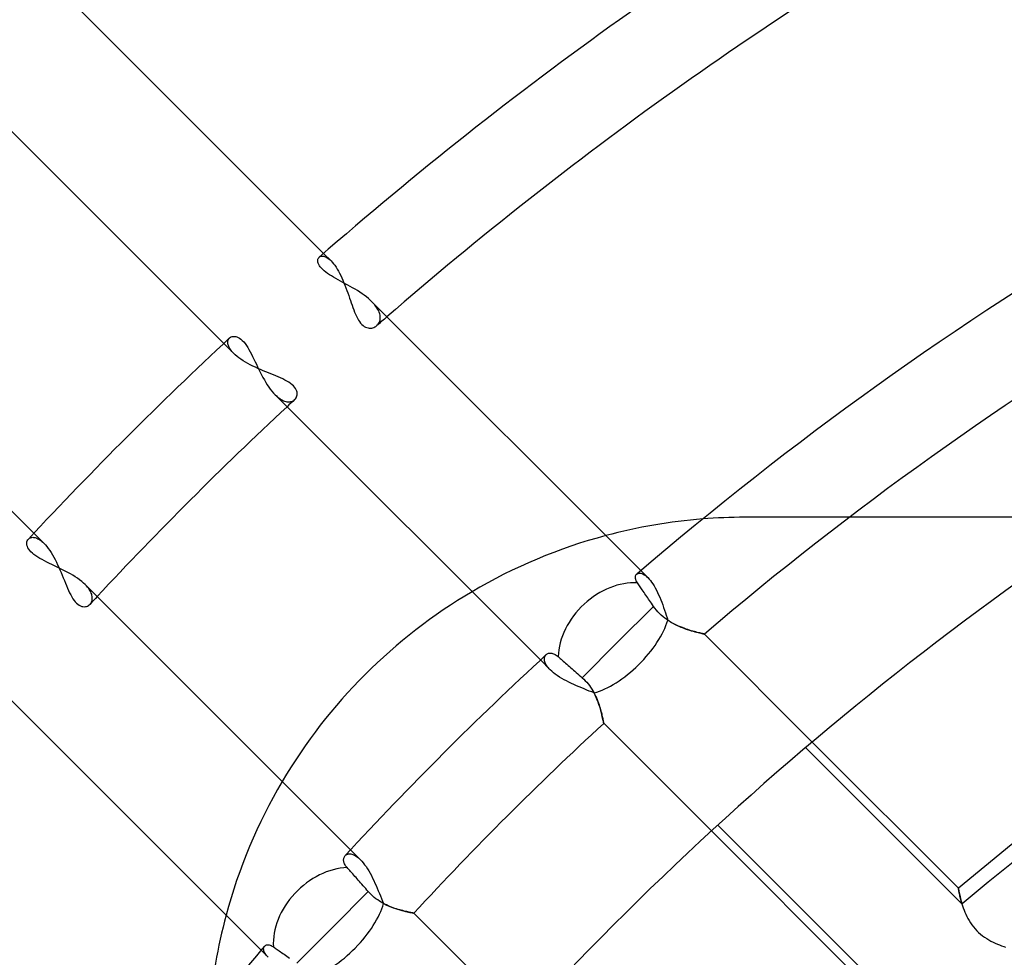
# Model space of a CAD drawing. Header units: millimetres. Extents: x -215 to 215, y -215 to 215.
# Tile 39 of 55: x -49 to -32, y 38 to 54. Entities that reach past the tile are written whole.
import ezdxf

# ---------------------------------------------------------------- set-up
doc = ezdxf.new("R2010")
doc.units = ezdxf.units.MM
doc.layers.add('MAIN-1', color=7, linetype='Continuous')
doc.layers.add('MAIN-2', color=7, linetype='Continuous')

msp = doc.modelspace()

# ---------------------------------------------------------------- linework, layer by layer
at = {"layer": 'MAIN-1'}
for p, q in [((-48.348, 54.818), (-43.777, 50.247)), ((-45.478, 48.713), (-49.995, 53.23)), ((-43.868, 50.161), (-43.86, 50.173)), ((-43.86, 50.173), (-43.851, 50.183)), ((-53.23, 49.995), (-48.713, 45.478)), ((-43.876, 50.115), (-43.875, 50.132)), ((-43.873, 50.097), (-43.876, 50.115)), ((-43.875, 50.132), (-43.873, 50.147)), ((-43.873, 50.147), (-43.868, 50.161)), ((-43.867, 50.078), (-43.873, 50.097)), ((-43.859, 50.058), (-43.867, 50.078)), ((-43.847, 50.037), (-43.859, 50.058)), ((-43.832, 50.016), (-43.847, 50.037)), ((-43.814, 49.994), (-43.832, 50.016)), ((-43.792, 49.972), (-43.814, 49.994)), ((-43.767, 49.95), (-43.792, 49.972)), ((-43.74, 49.928), (-43.767, 49.95)), ((-43.71, 49.906), (-43.74, 49.928)), ((-43.677, 49.884), (-43.71, 49.906)), ((-43.643, 49.862), (-43.677, 49.884)), ((-43.606, 49.841), (-43.643, 49.862)), ((-43.568, 49.819), (-43.606, 49.841)), ((-43.529, 49.797), (-43.568, 49.819)), ((-43.489, 49.775), (-43.529, 49.797)), ((-43.448, 49.753), (-43.489, 49.775)), ((-43.407, 49.73), (-43.448, 49.753)), ((-43.365, 49.708), (-43.407, 49.73)), ((-43.323, 49.684), (-43.365, 49.708)), ((-43.282, 49.661), (-43.323, 49.684)), ((-43.241, 49.636), (-43.282, 49.661)), ((-43.2, 49.612), (-43.241, 49.636)), ((-43.16, 49.586), (-43.2, 49.612)), ((-43.121, 49.56), (-43.16, 49.586)), ((-43.084, 49.533), (-43.121, 49.56)), ((-43.048, 49.506), (-43.084, 49.533)), ((-43.014, 49.479), (-43.048, 49.506)), ((-42.982, 49.451), (-43.014, 49.479)), ((-42.952, 49.422), (-42.982, 49.451)), ((-42.952, 49.422), (-38.371, 44.841)), ((-45.365, 48.817), (-45.349, 48.825)), ((-45.349, 48.825), (-45.333, 48.83)), ((-45.333, 48.83), (-45.314, 48.833)), ((-45.314, 48.833), (-45.294, 48.833)), ((-45.294, 48.833), (-45.274, 48.83)), ((-45.274, 48.83), (-45.252, 48.823)), ((-45.252, 48.823), (-45.23, 48.814)), ((-45.378, 48.807), (-45.365, 48.817)), ((-45.23, 48.814), (-45.207, 48.8)), ((-45.207, 48.8), (-45.184, 48.783)), ((-45.184, 48.783), (-45.161, 48.763)), ((-45.161, 48.763), (-45.137, 48.738)), ((-45.137, 48.738), (-45.115, 48.711)), ((-45.115, 48.711), (-45.092, 48.68)), ((-45.092, 48.68), (-45.07, 48.646)), ((-45.07, 48.646), (-45.048, 48.61)), ((-45.048, 48.61), (-45.027, 48.572)), ((-45.027, 48.572), (-45.006, 48.531)), ((-45.006, 48.531), (-44.985, 48.489)), ((-44.985, 48.489), (-44.964, 48.446)), ((-44.964, 48.446), (-44.943, 48.402)), ((-44.943, 48.402), (-44.922, 48.357)), ((-44.922, 48.357), (-44.9, 48.312)), ((-44.9, 48.312), (-44.878, 48.267)), ((-44.878, 48.267), (-44.856, 48.222)), ((-44.856, 48.222), (-44.833, 48.177)), ((-44.833, 48.177), (-44.81, 48.133)), ((-44.81, 48.133), (-44.786, 48.09)), ((-44.786, 48.09), (-44.761, 48.048)), ((-44.761, 48.048), (-44.736, 48.008)), ((-44.736, 48.008), (-44.71, 47.969)), ((-44.71, 47.969), (-44.684, 47.932)), ((-44.684, 47.932), (-44.657, 47.898)), ((-44.657, 47.898), (-44.629, 47.866)), ((-44.629, 47.866), (-44.602, 47.837)), ((-40.083, 43.318), (-44.602, 47.837)), ((-30.347, 45.75), (-34.818, 45.75)), ((-48.833, 45.315), (-48.83, 45.333)), ((-48.833, 45.295), (-48.833, 45.315)), ((-48.83, 45.333), (-48.825, 45.35)), ((-48.825, 45.35), (-48.817, 45.365)), ((-48.817, 45.365), (-48.807, 45.378)), ((-48.83, 45.274), (-48.833, 45.295)), ((-48.824, 45.252), (-48.83, 45.274)), ((-48.814, 45.23), (-48.824, 45.252)), ((-48.801, 45.208), (-48.814, 45.23)), ((-48.784, 45.185), (-48.801, 45.208)), ((-48.763, 45.161), (-48.784, 45.185)), ((-48.739, 45.138), (-48.763, 45.161)), ((-48.712, 45.115), (-48.739, 45.138)), ((-48.681, 45.093), (-48.712, 45.115)), ((-48.648, 45.071), (-48.681, 45.093)), ((-48.612, 45.049), (-48.648, 45.071)), ((-48.573, 45.028), (-48.612, 45.049)), ((-48.533, 45.007), (-48.573, 45.028)), ((-48.491, 44.986), (-48.533, 45.007)), ((-48.448, 44.965), (-48.491, 44.986)), ((-48.404, 44.944), (-48.448, 44.965)), ((-48.359, 44.923), (-48.404, 44.944)), ((-48.314, 44.901), (-48.359, 44.923)), ((-48.269, 44.879), (-48.314, 44.901)), ((-48.224, 44.857), (-48.269, 44.879)), ((-48.179, 44.834), (-48.224, 44.857)), ((-48.135, 44.811), (-48.179, 44.834)), ((-48.091, 44.786), (-48.135, 44.811)), ((-48.049, 44.762), (-48.091, 44.786)), ((-48.008, 44.736), (-48.049, 44.762)), ((-47.97, 44.71), (-48.008, 44.736)), ((-47.933, 44.684), (-47.97, 44.71)), ((-47.898, 44.657), (-47.933, 44.684)), ((-47.866, 44.629), (-47.898, 44.657)), ((-47.837, 44.602), (-47.866, 44.629)), ((-38.464, 44.736), (-38.461, 44.75)), ((-38.464, 44.721), (-38.464, 44.736)), ((-38.462, 44.705), (-38.464, 44.721)), ((-38.458, 44.687), (-38.462, 44.705)), ((-38.461, 44.75), (-38.456, 44.762)), ((-38.451, 44.669), (-38.458, 44.687)), ((-38.456, 44.762), (-38.449, 44.773)), ((-38.442, 44.65), (-38.451, 44.669)), ((-38.449, 44.773), (-38.44, 44.782)), ((-38.429, 44.631), (-38.442, 44.65)), ((-38.419, 44.615), (-38.429, 44.631)), ((-47.837, 44.602), (-43.318, 40.083)), ((-38.408, 44.6), (-38.419, 44.615)), ((-38.396, 44.583), (-38.408, 44.6)), ((-38.384, 44.566), (-38.396, 44.583)), ((-38.372, 44.549), (-38.384, 44.566)), ((-38.36, 44.531), (-38.372, 44.549)), ((-38.346, 44.511), (-38.36, 44.531)), ((-38.332, 44.491), (-38.346, 44.511)), ((-38.317, 44.47), (-38.332, 44.491)), ((-38.302, 44.448), (-38.317, 44.47)), ((-38.286, 44.425), (-38.302, 44.448)), ((-38.27, 44.402), (-38.286, 44.425)), ((-38.254, 44.378), (-38.27, 44.402)), ((-38.238, 44.355), (-38.254, 44.378)), ((-38.222, 44.332), (-38.238, 44.355)), ((-38.206, 44.308), (-38.222, 44.332)), ((-38.189, 44.284), (-38.206, 44.308)), ((-38.766, 43.619), (-38.153, 44.232)), ((-38.171, 44.258), (-38.189, 44.284)), ((-38.153, 44.232), (-38.171, 44.258)), ((-38.13, 44.2), (-38.153, 44.232)), ((-38.105, 44.168), (-38.13, 44.2)), ((-38.079, 44.138), (-38.105, 44.168)), ((-38.051, 44.109), (-38.079, 44.138)), ((-38.022, 44.082), (-38.051, 44.109)), ((-37.992, 44.056), (-38.022, 44.082)), ((-37.961, 44.031), (-37.992, 44.056)), ((-37.929, 44.007), (-37.961, 44.031)), ((-37.896, 43.986), (-37.929, 44.007)), ((-37.863, 43.965), (-37.896, 43.986)), ((-37.829, 43.946), (-37.863, 43.965)), ((-37.796, 43.928), (-37.829, 43.946)), ((-37.762, 43.912), (-37.796, 43.928)), ((-37.729, 43.897), (-37.762, 43.912)), ((-37.696, 43.883), (-37.729, 43.897)), ((-37.663, 43.87), (-37.696, 43.883)), ((-37.631, 43.858), (-37.663, 43.87)), ((-37.6, 43.846), (-37.631, 43.858)), ((-37.569, 43.836), (-37.6, 43.846)), ((-37.54, 43.826), (-37.569, 43.836)), ((-37.511, 43.817), (-37.54, 43.826)), ((-37.484, 43.809), (-37.511, 43.817)), ((-37.458, 43.802), (-37.484, 43.809)), ((-37.433, 43.795), (-37.458, 43.802)), ((-37.41, 43.789), (-37.433, 43.795)), ((-37.388, 43.783), (-37.41, 43.789)), ((-39.37, 43.015), (-38.766, 43.619)), ((-37.368, 43.778), (-37.388, 43.783)), ((-37.351, 43.774), (-37.368, 43.778)), ((-37.335, 43.77), (-37.351, 43.774)), ((-37.321, 43.767), (-37.335, 43.77)), ((-37.31, 43.764), (-37.321, 43.767)), ((-37.301, 43.762), (-37.31, 43.764)), ((-37.295, 43.761), (-37.301, 43.762)), ((-37.291, 43.76), (-37.295, 43.761)), ((-37.289, 43.759), (-37.291, 43.76)), ((-37.289, 43.759), (-35.45, 41.92)), ((-39.984, 43.409), (-39.975, 43.417)), ((-39.975, 43.417), (-39.965, 43.423)), ((-39.965, 43.423), (-39.954, 43.428)), ((-39.954, 43.428), (-39.942, 43.432)), ((-39.942, 43.432), (-39.93, 43.434)), ((-39.93, 43.434), (-39.917, 43.435)), ((-39.917, 43.435), (-39.903, 43.435)), ((-39.903, 43.435), (-39.889, 43.433)), ((-39.889, 43.433), (-39.874, 43.43)), ((-39.874, 43.43), (-39.859, 43.425)), ((-39.859, 43.425), (-39.844, 43.419)), ((-39.844, 43.419), (-39.828, 43.41)), ((-39.828, 43.41), (-39.812, 43.401)), ((-39.812, 43.401), (-39.796, 43.389)), ((-39.796, 43.389), (-39.779, 43.375)), ((-39.779, 43.375), (-39.763, 43.361)), ((-39.763, 43.361), (-39.747, 43.346)), ((-39.747, 43.346), (-39.73, 43.332)), ((-39.73, 43.332), (-39.712, 43.316)), ((-39.712, 43.316), (-39.694, 43.299)), ((-39.694, 43.299), (-39.674, 43.281)), ((-39.674, 43.281), (-39.653, 43.263)), ((-39.653, 43.263), (-39.631, 43.244)), ((-39.631, 43.244), (-39.609, 43.224)), ((-39.609, 43.224), (-39.587, 43.205)), ((-39.587, 43.205), (-39.564, 43.185)), ((-39.564, 43.185), (-39.542, 43.166)), ((-39.542, 43.166), (-39.52, 43.146)), ((-39.52, 43.146), (-39.496, 43.125)), ((-39.496, 43.125), (-39.471, 43.103)), ((-44.841, 38.371), (-49.422, 42.952)), ((-39.471, 43.103), (-39.446, 43.081)), ((-39.446, 43.081), (-39.421, 43.059)), ((-39.421, 43.059), (-39.396, 43.037)), ((-39.396, 43.037), (-39.37, 43.015)), ((-39.37, 43.015), (-39.344, 42.99)), ((-39.344, 42.99), (-39.318, 42.965)), ((-39.318, 42.965), (-39.294, 42.938)), ((-39.294, 42.938), (-39.27, 42.911)), ((-39.27, 42.911), (-39.248, 42.882)), ((-39.248, 42.882), (-39.227, 42.853)), ((-39.227, 42.853), (-39.207, 42.823)), ((-39.207, 42.823), (-39.189, 42.793)), ((-39.189, 42.793), (-39.172, 42.763)), ((-39.172, 42.763), (-39.156, 42.732)), ((-39.156, 42.732), (-39.141, 42.702)), ((-39.141, 42.702), (-39.128, 42.672)), ((-39.128, 42.672), (-39.115, 42.642)), ((-39.115, 42.642), (-39.104, 42.612)), ((-39.104, 42.612), (-39.093, 42.583)), ((-39.093, 42.583), (-39.083, 42.554)), ((-39.083, 42.554), (-39.074, 42.526)), ((-39.074, 42.526), (-39.065, 42.499)), ((-39.065, 42.499), (-39.058, 42.473)), ((-39.058, 42.473), (-39.051, 42.447)), ((-39.051, 42.447), (-39.044, 42.423)), ((-39.044, 42.423), (-39.038, 42.399)), ((-39.038, 42.399), (-39.033, 42.377)), ((-39.033, 42.377), (-39.028, 42.357)), ((-39.028, 42.357), (-39.024, 42.337)), ((-39.024, 42.337), (-39.02, 42.319)), ((-39.02, 42.319), (-39.016, 42.303)), ((-39.016, 42.303), (-39.013, 42.288)), ((-39.013, 42.288), (-39.011, 42.275)), ((-39.011, 42.275), (-39.009, 42.264)), ((-39.009, 42.264), (-39.007, 42.255)), ((-39.007, 42.255), (-39.005, 42.248)), ((-39.005, 42.248), (-39.004, 42.243)), ((-39.004, 42.243), (-39.004, 42.24)), ((-39.004, 42.24), (-39.004, 42.239)), ((-37.169, 40.404), (-39.004, 42.239)), ((-43.435, 39.917), (-43.434, 39.93)), ((-43.434, 39.93), (-43.431, 39.942)), ((-43.431, 39.942), (-43.428, 39.954)), ((-43.428, 39.954), (-43.423, 39.965)), ((-43.423, 39.965), (-43.417, 39.975)), ((-43.417, 39.975), (-43.409, 39.984)), ((-43.435, 39.903), (-43.435, 39.917)), ((-43.433, 39.889), (-43.435, 39.903)), ((-43.43, 39.874), (-43.433, 39.889)), ((-43.425, 39.859), (-43.43, 39.874)), ((-43.419, 39.844), (-43.425, 39.859)), ((-43.41, 39.828), (-43.419, 39.844)), ((-43.401, 39.812), (-43.41, 39.828)), ((-43.389, 39.796), (-43.401, 39.812)), ((-43.375, 39.779), (-43.389, 39.796)), ((-43.361, 39.763), (-43.375, 39.779)), ((-43.346, 39.747), (-43.361, 39.763)), ((-43.332, 39.73), (-43.346, 39.747)), ((-43.316, 39.712), (-43.332, 39.73)), ((-43.299, 39.694), (-43.316, 39.712)), ((-43.281, 39.674), (-43.299, 39.694)), ((-43.263, 39.653), (-43.281, 39.674)), ((-43.244, 39.631), (-43.263, 39.653)), ((-43.224, 39.609), (-43.244, 39.631)), ((-43.205, 39.587), (-43.224, 39.609)), ((-43.185, 39.564), (-43.205, 39.587)), ((-43.166, 39.542), (-43.185, 39.564)), ((-43.146, 39.52), (-43.166, 39.542)), ((-43.125, 39.496), (-43.146, 39.52)), ((-43.103, 39.471), (-43.125, 39.496)), ((-43.081, 39.446), (-43.103, 39.471)), ((-43.059, 39.421), (-43.081, 39.446)), ((-43.619, 38.766), (-43.015, 39.37)), ((-43.037, 39.396), (-43.059, 39.421)), ((-43.015, 39.37), (-43.037, 39.396)), ((-42.991, 39.344), (-43.015, 39.37)), ((-42.965, 39.319), (-42.991, 39.344)), ((-42.939, 39.294), (-42.965, 39.319)), ((-42.912, 39.271), (-42.939, 39.294)), ((-42.884, 39.249), (-42.912, 39.271)), ((-42.855, 39.229), (-42.884, 39.249)), ((-42.826, 39.209), (-42.855, 39.229)), ((-42.797, 39.191), (-42.826, 39.209)), ((-42.767, 39.174), (-42.797, 39.191)), ((-42.737, 39.158), (-42.767, 39.174)), ((-42.707, 39.144), (-42.737, 39.158)), ((-42.678, 39.13), (-42.707, 39.144)), ((-42.648, 39.118), (-42.678, 39.13)), ((-42.619, 39.106), (-42.648, 39.118)), ((-42.59, 39.095), (-42.619, 39.106)), ((-42.561, 39.085), (-42.59, 39.095)), ((-42.533, 39.076), (-42.561, 39.085)), ((-42.506, 39.067), (-42.533, 39.076)), ((-42.479, 39.06), (-42.506, 39.067)), ((-42.453, 39.052), (-42.479, 39.06)), ((-42.428, 39.046), (-42.453, 39.052)), ((-42.404, 39.039), (-42.428, 39.046)), ((-42.381, 39.034), (-42.404, 39.039)), ((-42.36, 39.029), (-42.381, 39.034)), ((-42.34, 39.024), (-42.36, 39.029)), ((-42.321, 39.02), (-42.34, 39.024)), ((-42.305, 39.017), (-42.321, 39.02)), ((-42.29, 39.014), (-42.305, 39.017)), ((-42.276, 39.011), (-42.29, 39.014)), ((-42.265, 39.009), (-42.276, 39.011)), ((-42.256, 39.007), (-42.265, 39.009)), ((-42.248, 39.005), (-42.256, 39.007)), ((-42.243, 39.004), (-42.248, 39.005)), ((-42.24, 39.004), (-42.243, 39.004)), ((-42.239, 39.004), (-42.24, 39.004)), ((-42.239, 39.004), (-40.404, 37.169)), ((-44.232, 38.153), (-43.619, 38.766)), ((-44.782, 38.44), (-44.773, 38.449)), ((-44.773, 38.449), (-44.762, 38.456)), ((-44.762, 38.456), (-44.75, 38.461)), ((-44.75, 38.461), (-44.736, 38.464)), ((-44.736, 38.464), (-44.721, 38.464)), ((-44.721, 38.464), (-44.705, 38.462)), ((-44.705, 38.462), (-44.687, 38.458)), ((-44.687, 38.458), (-44.669, 38.451)), ((-44.669, 38.451), (-44.65, 38.442)), ((-44.65, 38.442), (-44.631, 38.429)), ((-44.631, 38.429), (-44.615, 38.419)), ((-44.615, 38.419), (-44.6, 38.408)), ((-44.6, 38.408), (-44.583, 38.396)), ((-44.583, 38.396), (-44.566, 38.384)), ((-44.566, 38.384), (-44.549, 38.372)), ((-44.549, 38.372), (-44.531, 38.36)), ((-44.531, 38.36), (-44.511, 38.346)), ((-44.511, 38.346), (-44.491, 38.332)), ((-44.491, 38.332), (-44.47, 38.317)), ((-44.47, 38.317), (-44.448, 38.302)), ((-44.448, 38.302), (-44.425, 38.286)), ((-44.425, 38.286), (-44.402, 38.27)), ((-44.402, 38.27), (-44.378, 38.254)), ((-44.378, 38.254), (-44.355, 38.238))]:
    msp.add_line(p, q, dxfattribs=at)
for centre, radius, start, end in [((0, 0), 162, 0, 180.00002), ((0, 0), 153.5, 89.99998, 270.00002), ((0, 0), 152.5, 89.99998, 270.00002), ((0, 0), 66.642, 119.92396, 131.14775), ((0, 0), 65.118, 120.06124, 130.97122), ((0, 0), 59.017, 120.54803, 130.64274), ((0, 0), 57.492, 120.65145, 130.43585), ((0, 0), 66.642, 132.91504, 137.08497), ((0, 0), 65.118, 132.98683, 137.01317), ((0, 0), 54.9, 121.5573, 141.1497), ((-36.6, 36.6), 9.15, 94.496, 105), ((-36.6, 36.6), 9.15, 120.5225, 149.4775), ((0, 0), 59.017, 132.64769, 137.35231), ((0, 0), 57.492, 132.71971, 137.28029), ((-36.6, 36.6), 9.15, 165, 175.504), ((0, 0), 48.038, 125.6016, 137.9976), ((0, 0), 59.017, 139.35726, 142.66471)]:
    msp.add_arc(centre, radius, start, end, dxfattribs=at)
for centre, major_axis, ratio, start_param, end_param in [((79.374, 133.759), (0, -158.6), 0.809017, -1.570796, -1.004743), ((-38.766, 43.619), (-0.809, -0.809), 0.75576, -2.556766, -0.681056), ((-43.619, 38.766), (-0.809, -0.809), 0.75576, -2.460536, -0.584826)]:
    msp.add_ellipse(centre, major_axis=major_axis, ratio=ratio, start_param=start_param, end_param=end_param, dxfattribs=at)
at = {"layer": 'MAIN-2'}
for p, q in [((-43.851, 50.183), (-43.843, 50.189)), ((-43.843, 50.189), (-43.833, 50.194)), ((-43.833, 50.194), (-43.823, 50.198)), ((-43.823, 50.198), (-43.812, 50.2)), ((-43.812, 50.2), (-43.8, 50.201)), ((-43.8, 50.201), (-43.787, 50.2)), ((-43.787, 50.2), (-43.774, 50.198)), ((-43.777, 50.247), (-43.65, 50.12)), ((-43.774, 50.198), (-43.76, 50.194)), ((-43.76, 50.194), (-43.745, 50.189)), ((-43.745, 50.189), (-43.73, 50.181)), ((-43.73, 50.181), (-43.715, 50.173)), ((-43.715, 50.173), (-43.699, 50.162)), ((-43.699, 50.162), (-43.683, 50.15)), ((-43.683, 50.15), (-43.667, 50.136)), ((-43.667, 50.136), (-43.65, 50.12)), ((-43.65, 50.12), (-43.629, 50.097)), ((-43.629, 50.097), (-43.607, 50.072)), ((-43.607, 50.072), (-43.586, 50.044)), ((-43.586, 50.044), (-43.565, 50.014)), ((-43.565, 50.014), (-43.544, 49.981)), ((-43.544, 49.981), (-43.524, 49.946)), ((-43.524, 49.946), (-43.504, 49.909)), ((-43.504, 49.909), (-43.484, 49.871)), ((-43.484, 49.871), (-43.465, 49.831)), ((-43.465, 49.831), (-43.447, 49.79)), ((-43.447, 49.79), (-43.429, 49.747)), ((-43.429, 49.747), (-43.412, 49.704)), ((-43.412, 49.704), (-43.396, 49.661)), ((-43.396, 49.661), (-43.38, 49.617)), ((-43.38, 49.617), (-43.364, 49.574)), ((-43.364, 49.574), (-43.349, 49.53)), ((-43.349, 49.53), (-43.334, 49.487)), ((-43.334, 49.487), (-43.32, 49.445)), ((-43.32, 49.445), (-43.306, 49.404)), ((-43.306, 49.404), (-43.292, 49.363)), ((-43.292, 49.363), (-43.278, 49.323)), ((-43.278, 49.323), (-43.263, 49.284)), ((-42.927, 49.396), (-42.952, 49.422)), ((-42.905, 49.37), (-42.927, 49.396)), ((-42.885, 49.345), (-42.905, 49.37)), ((-42.867, 49.319), (-42.885, 49.345)), ((-43.263, 49.284), (-43.248, 49.247)), ((-43.248, 49.247), (-43.233, 49.21)), ((-43.233, 49.21), (-43.217, 49.175)), ((-43.217, 49.175), (-43.2, 49.143)), ((-42.851, 49.293), (-42.867, 49.319)), ((-42.838, 49.268), (-42.851, 49.293)), ((-42.828, 49.243), (-42.838, 49.268)), ((-42.82, 49.219), (-42.828, 49.243)), ((-42.814, 49.196), (-42.82, 49.219)), ((-42.811, 49.173), (-42.814, 49.196)), ((-42.81, 49.151), (-42.811, 49.173)), ((-43.2, 49.143), (-43.183, 49.112)), ((-43.183, 49.112), (-43.164, 49.085)), ((-43.164, 49.085), (-43.145, 49.06)), ((-43.145, 49.06), (-43.125, 49.038)), ((-43.125, 49.038), (-43.105, 49.019)), ((-43.105, 49.019), (-43.083, 49.004)), ((-43.083, 49.004), (-43.062, 48.992)), ((-43.062, 48.992), (-43.04, 48.983)), ((-42.918, 48.986), (-42.901, 48.994)), ((-42.901, 48.994), (-42.884, 49.004)), ((-42.884, 49.004), (-42.869, 49.016)), ((-42.869, 49.016), (-42.856, 49.028)), ((-42.856, 49.028), (-42.845, 49.042)), ((-42.845, 49.042), (-42.834, 49.057)), ((-42.834, 49.057), (-42.826, 49.074)), ((-42.826, 49.074), (-42.819, 49.091)), ((-42.819, 49.091), (-42.814, 49.11)), ((-42.814, 49.11), (-42.811, 49.13)), ((-42.811, 49.13), (-42.81, 49.151)), ((-43.04, 48.983), (-43.019, 48.977)), ((-43.019, 48.977), (-42.998, 48.974)), ((-42.998, 48.974), (-42.977, 48.973)), ((-42.977, 48.973), (-42.956, 48.975)), ((-42.956, 48.975), (-42.937, 48.979)), ((-42.937, 48.979), (-42.918, 48.986)), ((-45.308, 48.543), (-45.478, 48.713)), ((-45.409, 48.733), (-45.408, 48.746)), ((-45.408, 48.719), (-45.409, 48.733)), ((-45.408, 48.746), (-45.406, 48.758)), ((-45.406, 48.705), (-45.408, 48.719)), ((-45.406, 48.758), (-45.402, 48.769)), ((-45.403, 48.691), (-45.406, 48.705)), ((-45.399, 48.676), (-45.403, 48.691)), ((-45.402, 48.769), (-45.398, 48.78)), ((-45.392, 48.66), (-45.399, 48.676)), ((-45.398, 48.78), (-45.392, 48.79)), ((-45.392, 48.79), (-45.385, 48.799)), ((-45.385, 48.644), (-45.392, 48.66)), ((-45.385, 48.799), (-45.378, 48.807)), ((-45.376, 48.628), (-45.385, 48.644)), ((-45.365, 48.611), (-45.376, 48.628)), ((-45.353, 48.594), (-45.365, 48.611)), ((-45.339, 48.577), (-45.353, 48.594)), ((-45.324, 48.56), (-45.339, 48.577)), ((-45.308, 48.543), (-45.324, 48.56)), ((-45.281, 48.517), (-45.308, 48.543)), ((-45.251, 48.492), (-45.281, 48.517)), ((-45.219, 48.467), (-45.251, 48.492)), ((-45.184, 48.443), (-45.219, 48.467)), ((-45.147, 48.419), (-45.184, 48.443)), ((-45.109, 48.395), (-45.147, 48.419)), ((-45.068, 48.372), (-45.109, 48.395)), ((-45.026, 48.35), (-45.068, 48.372)), ((-44.983, 48.328), (-45.026, 48.35)), ((-44.939, 48.307), (-44.983, 48.328)), ((-44.895, 48.287), (-44.939, 48.307)), ((-44.85, 48.267), (-44.895, 48.287)), ((-44.805, 48.248), (-44.85, 48.267)), ((-44.761, 48.229), (-44.805, 48.248)), ((-44.717, 48.211), (-44.761, 48.229)), ((-44.674, 48.194), (-44.717, 48.211)), ((-44.632, 48.176), (-44.674, 48.194)), ((-44.59, 48.159), (-44.632, 48.176)), ((-44.549, 48.142), (-44.59, 48.159)), ((-44.51, 48.124), (-44.549, 48.142)), ((-44.471, 48.107), (-44.51, 48.124)), ((-44.435, 48.088), (-44.471, 48.107)), ((-44.4, 48.07), (-44.435, 48.088)), ((-44.368, 48.05), (-44.4, 48.07)), ((-44.339, 48.031), (-44.368, 48.05)), ((-44.313, 48.01), (-44.339, 48.031)), ((-44.289, 47.989), (-44.313, 48.01)), ((-44.27, 47.967), (-44.289, 47.989)), ((-44.602, 47.837), (-44.581, 47.817)), ((-44.581, 47.817), (-44.56, 47.799)), ((-44.254, 47.945), (-44.27, 47.967)), ((-44.242, 47.924), (-44.254, 47.945)), ((-44.233, 47.902), (-44.242, 47.924)), ((-44.237, 47.801), (-44.23, 47.82)), ((-44.228, 47.88), (-44.233, 47.902)), ((-44.23, 47.82), (-44.227, 47.839)), ((-44.226, 47.859), (-44.228, 47.88)), ((-44.227, 47.839), (-44.226, 47.859)), ((-44.56, 47.799), (-44.54, 47.783)), ((-44.54, 47.783), (-44.519, 47.768)), ((-44.519, 47.768), (-44.499, 47.755)), ((-44.499, 47.755), (-44.479, 47.744)), ((-44.479, 47.744), (-44.459, 47.735)), ((-44.459, 47.735), (-44.44, 47.728)), ((-44.44, 47.728), (-44.421, 47.723)), ((-44.421, 47.723), (-44.403, 47.719)), ((-44.403, 47.719), (-44.385, 47.717)), ((-44.385, 47.717), (-44.368, 47.717)), ((-44.368, 47.717), (-44.351, 47.718)), ((-44.351, 47.718), (-44.335, 47.721)), ((-44.335, 47.721), (-44.32, 47.725)), ((-44.32, 47.725), (-44.306, 47.73)), ((-44.306, 47.73), (-44.293, 47.737)), ((-44.293, 47.737), (-44.28, 47.745)), ((-44.28, 47.745), (-44.269, 47.755)), ((-44.269, 47.755), (-44.256, 47.769)), ((-44.256, 47.769), (-44.245, 47.784)), ((-44.245, 47.784), (-44.237, 47.801)), ((-36.6, 45.75), (-36.6, 45.75)), ((-34.818, 45.75), (-36.6, 45.75)), ((-48.713, 45.478), (-48.543, 45.308)), ((-48.807, 45.378), (-48.799, 45.385)), ((-48.799, 45.385), (-48.79, 45.392)), ((-48.79, 45.392), (-48.78, 45.398)), ((-48.78, 45.398), (-48.769, 45.402)), ((-48.769, 45.402), (-48.758, 45.406)), ((-48.758, 45.406), (-48.746, 45.408)), ((-48.746, 45.408), (-48.733, 45.409)), ((-48.733, 45.409), (-48.719, 45.408)), ((-48.719, 45.408), (-48.705, 45.406)), ((-48.705, 45.406), (-48.691, 45.403)), ((-48.691, 45.403), (-48.675, 45.398)), ((-48.675, 45.398), (-48.66, 45.392)), ((-48.66, 45.392), (-48.644, 45.385)), ((-48.644, 45.385), (-48.628, 45.376)), ((-48.628, 45.376), (-48.611, 45.365)), ((-48.611, 45.365), (-48.594, 45.353)), ((-48.594, 45.353), (-48.577, 45.339)), ((-48.577, 45.339), (-48.56, 45.324)), ((-48.56, 45.324), (-48.543, 45.308)), ((-48.543, 45.308), (-48.517, 45.281)), ((-48.517, 45.281), (-48.493, 45.252)), ((-48.493, 45.252), (-48.468, 45.22)), ((-48.468, 45.22), (-48.443, 45.185)), ((-48.443, 45.185), (-48.419, 45.148)), ((-48.419, 45.148), (-48.396, 45.11)), ((-48.396, 45.11), (-48.373, 45.07)), ((-48.373, 45.07), (-48.351, 45.028)), ((-48.351, 45.028), (-48.329, 44.986)), ((-48.329, 44.986), (-48.308, 44.942)), ((-48.308, 44.942), (-48.288, 44.898)), ((-48.288, 44.898), (-48.268, 44.853)), ((-48.268, 44.853), (-48.249, 44.808)), ((-48.249, 44.808), (-48.23, 44.762)), ((-38.43, 44.789), (-38.417, 44.794)), ((-38.417, 44.794), (-38.403, 44.797)), ((-38.403, 44.797), (-38.387, 44.798)), ((-38.387, 44.798), (-38.37, 44.795)), ((-38.371, 44.841), (-38.251, 44.721)), ((-38.37, 44.795), (-38.352, 44.79)), ((-48.23, 44.762), (-48.211, 44.717)), ((-48.211, 44.717), (-48.193, 44.673)), ((-48.193, 44.673), (-48.175, 44.629)), ((-48.175, 44.629), (-48.158, 44.586)), ((-38.44, 44.782), (-38.43, 44.789)), ((-38.352, 44.79), (-38.333, 44.782)), ((-38.333, 44.782), (-38.313, 44.772)), ((-38.313, 44.772), (-38.293, 44.758)), ((-38.293, 44.758), (-38.272, 44.741)), ((-38.272, 44.741), (-38.251, 44.721)), ((-38.251, 44.721), (-38.23, 44.698)), ((-38.23, 44.698), (-38.208, 44.673)), ((-38.208, 44.673), (-38.187, 44.645)), ((-38.187, 44.645), (-38.166, 44.614)), ((-48.158, 44.586), (-48.14, 44.544)), ((-48.14, 44.544), (-48.122, 44.504)), ((-48.122, 44.504), (-48.104, 44.465)), ((-48.104, 44.465), (-48.085, 44.429)), ((-47.817, 44.581), (-47.837, 44.602)), ((-47.799, 44.56), (-47.817, 44.581)), ((-47.782, 44.54), (-47.799, 44.56)), ((-47.768, 44.519), (-47.782, 44.54)), ((-47.755, 44.498), (-47.768, 44.519)), ((-47.744, 44.478), (-47.755, 44.498)), ((-47.735, 44.458), (-47.744, 44.478)), ((-47.728, 44.439), (-47.735, 44.458)), ((-38.166, 44.614), (-38.146, 44.582)), ((-38.146, 44.582), (-38.126, 44.546)), ((-38.126, 44.546), (-38.106, 44.509)), ((-38.106, 44.509), (-38.086, 44.47)), ((-38.086, 44.47), (-38.068, 44.43)), ((-48.085, 44.429), (-48.066, 44.395)), ((-48.066, 44.395), (-48.047, 44.363)), ((-48.047, 44.363), (-48.027, 44.334)), ((-48.027, 44.334), (-48.007, 44.309)), ((-48.007, 44.309), (-47.985, 44.286)), ((-47.746, 44.28), (-47.738, 44.292)), ((-47.738, 44.292), (-47.731, 44.305)), ((-47.731, 44.305), (-47.725, 44.319)), ((-47.723, 44.42), (-47.728, 44.439)), ((-47.725, 44.319), (-47.721, 44.334)), ((-47.719, 44.402), (-47.723, 44.42)), ((-47.721, 44.334), (-47.718, 44.35)), ((-47.717, 44.384), (-47.719, 44.402)), ((-47.718, 44.35), (-47.717, 44.366)), ((-47.717, 44.366), (-47.717, 44.384)), ((-38.068, 44.43), (-38.05, 44.388)), ((-38.05, 44.388), (-38.032, 44.345)), ((-38.032, 44.345), (-38.015, 44.301)), ((-38.015, 44.301), (-37.999, 44.257)), ((-47.985, 44.286), (-47.964, 44.267)), ((-47.964, 44.267), (-47.942, 44.252)), ((-47.942, 44.252), (-47.92, 44.24)), ((-47.92, 44.24), (-47.898, 44.232)), ((-47.898, 44.232), (-47.877, 44.227)), ((-47.877, 44.227), (-47.856, 44.226)), ((-47.856, 44.226), (-47.836, 44.227)), ((-47.836, 44.227), (-47.817, 44.231)), ((-47.817, 44.231), (-47.799, 44.237)), ((-47.799, 44.237), (-47.783, 44.246)), ((-47.783, 44.246), (-47.768, 44.257)), ((-47.768, 44.257), (-47.755, 44.269)), ((-47.755, 44.269), (-47.746, 44.28)), ((-37.999, 44.257), (-37.983, 44.213)), ((-37.983, 44.213), (-37.968, 44.168)), ((-37.968, 44.168), (-37.953, 44.124)), ((-37.953, 44.124), (-37.939, 44.08)), ((-37.939, 44.08), (-37.925, 44.037)), ((-37.925, 44.037), (-37.911, 43.995)), ((-37.911, 43.995), (-37.874, 43.972)), ((-37.874, 43.972), (-37.837, 43.95)), ((-37.837, 43.95), (-37.799, 43.93)), ((-37.799, 43.93), (-37.762, 43.912)), ((-37.762, 43.912), (-37.725, 43.895)), ((-37.725, 43.895), (-37.687, 43.879)), ((-37.687, 43.879), (-37.651, 43.865)), ((-37.651, 43.865), (-37.614, 43.851)), ((-37.614, 43.851), (-37.579, 43.839)), ((-37.579, 43.839), (-37.544, 43.828)), ((-37.544, 43.828), (-37.511, 43.817)), ((-37.511, 43.817), (-37.479, 43.808)), ((-37.479, 43.808), (-37.449, 43.799)), ((-37.449, 43.799), (-37.421, 43.792)), ((-37.421, 43.792), (-37.395, 43.785)), ((-37.395, 43.785), (-37.372, 43.779)), ((-37.372, 43.779), (-37.351, 43.774)), ((-37.351, 43.774), (-37.332, 43.769)), ((-37.332, 43.769), (-37.317, 43.766)), ((-37.317, 43.766), (-37.305, 43.763)), ((-37.305, 43.763), (-37.296, 43.761)), ((-37.296, 43.761), (-37.291, 43.76)), ((-37.291, 43.76), (-37.289, 43.759)), ((-39.914, 43.149), (-40.083, 43.318)), ((-40.014, 43.345), (-40.012, 43.358)), ((-40.014, 43.332), (-40.014, 43.345)), ((-40.013, 43.318), (-40.014, 43.332)), ((-40.01, 43.303), (-40.013, 43.318)), ((-40.012, 43.358), (-40.009, 43.37)), ((-40.006, 43.287), (-40.01, 43.303)), ((-40.009, 43.37), (-40.004, 43.381)), ((-40.001, 43.271), (-40.006, 43.287)), ((-40.004, 43.381), (-39.999, 43.392)), ((-39.999, 43.392), (-39.992, 43.401)), ((-39.992, 43.401), (-39.984, 43.409)), ((-39.993, 43.255), (-40.001, 43.271)), ((-39.984, 43.238), (-39.993, 43.255)), ((-39.974, 43.221), (-39.984, 43.238)), ((-39.961, 43.203), (-39.974, 43.221)), ((-39.947, 43.185), (-39.961, 43.203)), ((-39.932, 43.167), (-39.947, 43.185)), ((-39.914, 43.149), (-39.932, 43.167)), ((-39.888, 43.125), (-39.914, 43.149)), ((-39.859, 43.1), (-39.888, 43.125)), ((-39.828, 43.076), (-39.859, 43.1)), ((-39.794, 43.051), (-39.828, 43.076)), ((-39.758, 43.028), (-39.794, 43.051)), ((-39.72, 43.005), (-39.758, 43.028)), ((-39.68, 42.982), (-39.72, 43.005)), ((-39.639, 42.96), (-39.68, 42.982)), ((-39.597, 42.939), (-39.639, 42.96)), ((-39.554, 42.918), (-39.597, 42.939)), ((-39.51, 42.898), (-39.554, 42.918)), ((-39.466, 42.878), (-39.51, 42.898)), ((-39.422, 42.86), (-39.466, 42.878)), ((-39.378, 42.841), (-39.422, 42.86)), ((-39.334, 42.824), (-39.378, 42.841)), ((-39.292, 42.806), (-39.334, 42.824)), ((-39.249, 42.789), (-39.292, 42.806)), ((-39.208, 42.773), (-39.249, 42.789)), ((-39.168, 42.756), (-39.208, 42.773)), ((-39.148, 42.716), (-39.168, 42.756)), ((-39.13, 42.676), (-39.148, 42.716)), ((-39.113, 42.636), (-39.13, 42.676)), ((-39.098, 42.597), (-39.113, 42.636)), ((-39.084, 42.558), (-39.098, 42.597)), ((-39.072, 42.521), (-39.084, 42.558)), ((-39.061, 42.484), (-39.072, 42.521)), ((-39.051, 42.449), (-39.061, 42.484)), ((-39.042, 42.416), (-39.051, 42.449)), ((-39.035, 42.384), (-39.042, 42.416)), ((-39.028, 42.356), (-39.035, 42.384)), ((-39.022, 42.329), (-39.028, 42.356)), ((-39.017, 42.306), (-39.022, 42.329)), ((-39.013, 42.286), (-39.017, 42.306)), ((-39.01, 42.269), (-39.013, 42.286)), ((-39.007, 42.256), (-39.01, 42.269)), ((-39.005, 42.246), (-39.007, 42.256)), ((-39.004, 42.241), (-39.005, 42.246)), ((-39.004, 42.239), (-39.004, 42.241)), ((-35.563, 41.824), (-32.899, 39.16)), ((-35.45, 41.92), (-32.961, 39.431)), ((-34.402, 37.846), (-37.06, 40.504)), ((-34.686, 37.921), (-37.169, 40.404)), ((-43.409, 39.984), (-43.401, 39.991)), ((-43.401, 39.991), (-43.393, 39.998)), ((-43.393, 39.998), (-43.383, 40.003)), ((-43.383, 40.003), (-43.373, 40.008)), ((-43.373, 40.008), (-43.362, 40.011)), ((-43.362, 40.011), (-43.35, 40.013)), ((-43.35, 40.013), (-43.337, 40.014)), ((-43.337, 40.014), (-43.324, 40.014)), ((-43.324, 40.014), (-43.31, 40.012)), ((-43.318, 40.083), (-43.149, 39.914)), ((-43.31, 40.012), (-43.295, 40.009)), ((-43.295, 40.009), (-43.281, 40.004)), ((-43.281, 40.004), (-43.265, 39.998)), ((-43.265, 39.998), (-43.25, 39.991)), ((-43.25, 39.991), (-43.233, 39.982)), ((-43.233, 39.982), (-43.217, 39.971)), ((-43.217, 39.971), (-43.2, 39.959)), ((-43.2, 39.959), (-43.183, 39.946)), ((-43.183, 39.946), (-43.166, 39.931)), ((-43.166, 39.931), (-43.149, 39.914)), ((-43.149, 39.914), (-43.125, 39.888)), ((-43.125, 39.888), (-43.101, 39.86)), ((-43.101, 39.86), (-43.077, 39.829)), ((-43.077, 39.829), (-43.053, 39.796)), ((-43.053, 39.796), (-43.029, 39.76)), ((-43.029, 39.76), (-43.006, 39.723)), ((-43.006, 39.723), (-42.984, 39.684)), ((-42.984, 39.684), (-42.962, 39.644)), ((-42.962, 39.644), (-42.941, 39.602)), ((-42.941, 39.602), (-42.921, 39.56)), ((-42.921, 39.56), (-42.901, 39.516)), ((-42.901, 39.516), (-42.881, 39.472)), ((-42.881, 39.472), (-42.862, 39.428)), ((-42.862, 39.428), (-42.844, 39.384)), ((-32.961, 39.431), (-32.96, 39.429)), ((-32.961, 39.43), (-32.961, 39.431)), ((-32.96, 39.427), (-32.961, 39.43)), ((-32.96, 39.429), (-32.96, 39.424)), ((-32.959, 39.423), (-32.96, 39.427)), ((-42.844, 39.384), (-42.826, 39.34)), ((-42.826, 39.34), (-42.808, 39.296)), ((-42.808, 39.296), (-42.791, 39.253)), ((-32.96, 39.424), (-32.958, 39.417)), ((-32.958, 39.417), (-32.959, 39.423)), ((-32.958, 39.417), (-32.956, 39.406)), ((-32.957, 39.409), (-32.958, 39.417)), ((-32.955, 39.4), (-32.957, 39.409)), ((-32.956, 39.406), (-32.954, 39.392)), ((-32.953, 39.389), (-32.955, 39.4)), ((-32.954, 39.392), (-32.951, 39.375)), ((-32.951, 39.377), (-32.953, 39.389)), ((-32.948, 39.363), (-32.951, 39.377)), ((-32.951, 39.375), (-32.947, 39.356)), ((-32.945, 39.348), (-32.948, 39.363)), ((-32.947, 39.356), (-32.942, 39.334)), ((-32.942, 39.331), (-32.945, 39.348)), ((-32.942, 39.334), (-32.937, 39.31)), ((-32.938, 39.314), (-32.942, 39.331)), ((-32.934, 39.295), (-32.938, 39.314)), ((-32.937, 39.31), (-32.931, 39.284)), ((-32.929, 39.275), (-32.934, 39.295)), ((-32.931, 39.284), (-32.925, 39.255)), ((-32.924, 39.254), (-32.929, 39.275)), ((-42.791, 39.253), (-42.773, 39.21)), ((-42.773, 39.21), (-42.756, 39.168)), ((-42.756, 39.168), (-42.715, 39.147)), ((-42.715, 39.147), (-42.674, 39.129)), ((-42.674, 39.129), (-42.633, 39.112)), ((-42.633, 39.112), (-42.593, 39.097)), ((-42.593, 39.097), (-42.554, 39.083)), ((-32.925, 39.255), (-32.917, 39.225)), ((-32.919, 39.232), (-32.924, 39.254)), ((-32.913, 39.209), (-32.919, 39.232)), ((-32.917, 39.225), (-32.908, 39.193)), ((-32.906, 39.185), (-32.913, 39.209)), ((-32.908, 39.193), (-32.899, 39.16)), ((-32.899, 39.16), (-32.906, 39.185)), ((-32.899, 39.16), (-32.888, 39.127)), ((-32.888, 39.127), (-32.877, 39.092)), ((-32.877, 39.092), (-32.864, 39.056)), ((-42.554, 39.083), (-42.516, 39.071)), ((-42.516, 39.071), (-42.48, 39.06)), ((-42.48, 39.06), (-42.445, 39.05)), ((-42.445, 39.05), (-42.413, 39.042)), ((-42.413, 39.042), (-42.382, 39.034)), ((-42.382, 39.034), (-42.354, 39.027)), ((-42.354, 39.027), (-42.328, 39.022)), ((-42.328, 39.022), (-42.305, 39.017)), ((-42.305, 39.017), (-42.285, 39.013)), ((-42.285, 39.013), (-42.269, 39.009)), ((-42.269, 39.009), (-42.256, 39.007)), ((-42.256, 39.007), (-42.246, 39.005)), ((-42.246, 39.005), (-42.241, 39.004)), ((-42.241, 39.004), (-42.239, 39.004)), ((-32.864, 39.056), (-32.85, 39.02)), ((-32.85, 39.02), (-32.834, 38.984)), ((-32.834, 38.984), (-32.817, 38.948)), ((-32.817, 38.948), (-32.798, 38.912)), ((-32.798, 38.912), (-32.778, 38.876)), ((-32.778, 38.876), (-32.756, 38.84)), ((-32.756, 38.84), (-32.731, 38.804)), ((-32.731, 38.804), (-32.705, 38.77)), ((-32.705, 38.77), (-32.677, 38.737)), ((-32.677, 38.737), (-32.647, 38.705)), ((-32.647, 38.705), (-32.616, 38.675)), ((-32.616, 38.675), (-32.583, 38.646)), ((-32.583, 38.646), (-32.549, 38.619)), ((-32.549, 38.619), (-32.513, 38.594)), ((-32.513, 38.594), (-32.478, 38.571)), ((-44.796, 38.412), (-44.793, 38.422)), ((-44.793, 38.422), (-44.788, 38.432)), ((-44.788, 38.432), (-44.782, 38.44)), ((-32.478, 38.571), (-32.441, 38.549)), ((-32.441, 38.549), (-32.405, 38.529)), ((-32.405, 38.529), (-32.368, 38.51)), ((-32.368, 38.51), (-32.332, 38.493)), ((-32.332, 38.493), (-32.296, 38.477)), ((-32.296, 38.477), (-32.26, 38.463)), ((-32.26, 38.463), (-32.224, 38.449)), ((-32.224, 38.449), (-32.189, 38.436)), ((-32.189, 38.436), (-32.155, 38.424)), ((-44.721, 38.251), (-44.841, 38.371)), ((-44.798, 38.4), (-44.796, 38.412)), ((-44.798, 38.388), (-44.798, 38.4)), ((-44.796, 38.375), (-44.798, 38.388)), ((-44.793, 38.361), (-44.796, 38.375)), ((-44.788, 38.347), (-44.793, 38.361)), ((-44.782, 38.332), (-44.788, 38.347)), ((-44.773, 38.316), (-44.782, 38.332)), ((-44.763, 38.3), (-44.773, 38.316)), ((-44.751, 38.284), (-44.763, 38.3)), ((-44.737, 38.268), (-44.751, 38.284)), ((-44.721, 38.251), (-44.737, 38.268))]:
    msp.add_line(p, q, dxfattribs=at)
for centre, radius, start, end in [((0, 0), 161, 0, 180.00002), ((0, 0), 51.392, 50.1073, 129.8927), ((0, 0), 51.145, 49.9661, 130.0339), ((0, 0), 65.118, 130.97122, 131.17279), ((0, 0), 65.118, 132.83081, 132.98683), ((0, 0), 47.038, 90, 270), ((-36.6, 36.6), 9.15, 90, 94.496), ((-36.6, 36.6), 9.15, 105, 120.5225), ((0, 0), 65.118, 137.01317, 137.16919), ((-36.6, 36.6), 9.15, 149.4775, 165)]:
    msp.add_arc(centre, radius, start, end, dxfattribs=at)
for centre, major_axis, ratio, start_param, end_param in [((79.962, 133.759), (0, 158.6), 0.809017, 1.570796, 2.13685), ((-38.766, 43.619), (0.809, 0.809), 0.456694, -2.468468, -0.705024), ((-43.619, 38.766), (0.809, 0.809), 0.456694, -2.436569, -0.673125)]:
    msp.add_ellipse(centre, major_axis=major_axis, ratio=ratio, start_param=start_param, end_param=end_param, dxfattribs=at)

doc.saveas('drawing.dxf')
